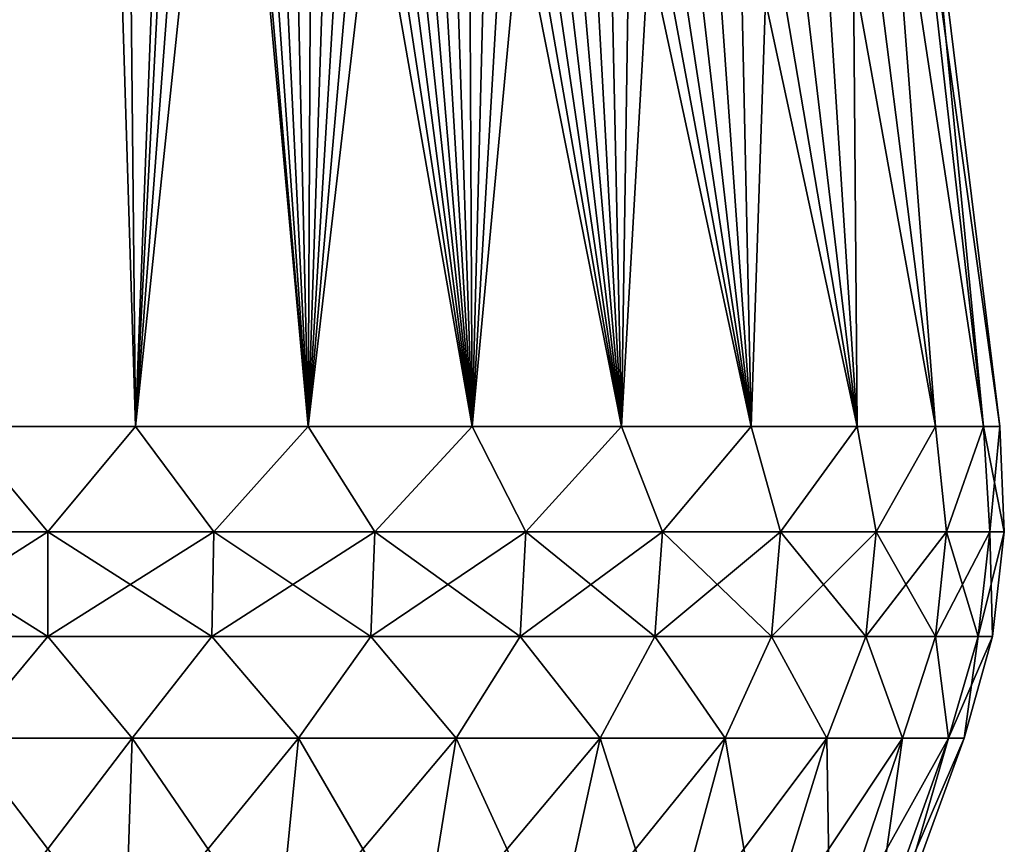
# Model space of a CAD drawing. Header units: millimetres. Extents: x -68 to 68, y -375 to 321.
# Tile 23 of 48: x -1 to 28, y 3 to 28. Entities that reach past the tile are written whole.
import ezdxf

# ---------------------------------------------------------------- set-up
doc = ezdxf.new("R2010")
doc.units = ezdxf.units.MM
doc.header["$LTSCALE"] = 33.374815
for name, color, linetype in [('13', 7, 'CONTINUOUS'), ('14', 7, 'CONTINUOUS'), ('15', 7, 'CONTINUOUS'), ('6', 7, 'CONTINUOUS'), ('7', 7, 'CONTINUOUS'), ('8', 7, 'CONTINUOUS')]:
    doc.layers.add(name, color=color, linetype=linetype)

msp = doc.modelspace()

# ---------------------------------------------------------------- linework, layer by layer
at = {"layer": '13', "color": 7, "linetype": 'CONTINUOUS', "true_color": 0xe0f2ff}
for points in [[(-2.309, 0, 24.893), (2.308, 0, 24.893), (-2.519, 6.332, 27.188), (-2.309, 0, 24.893)], [(-2.519, 6.332, 27.188), (2.308, 0, 24.893), (2.519, 6.332, 27.188), (-2.519, 6.332, 27.188)], [(2.308, 0, 24.893), (6.845, 0, 24.044), (2.519, 6.332, 27.188), (2.308, 0, 24.893)], [(2.519, 6.332, 27.188), (6.845, 0, 24.044), (7.472, 6.332, 26.262), (2.519, 6.332, 27.188)], [(6.845, 0, 24.044), (11.146, 0, 22.377), (7.472, 6.332, 26.262), (6.845, 0, 24.044)], [(7.472, 6.332, 26.262), (11.146, 0, 22.377), (12.171, 6.332, 24.442), (7.472, 6.332, 26.262)], [(11.146, 0, 22.377), (15.066, 0, 19.949), (12.171, 6.332, 24.442), (11.146, 0, 22.377)], [(12.171, 6.332, 24.442), (15.066, 0, 19.949), (16.455, 6.332, 21.79), (12.171, 6.332, 24.442)], [(15.066, 0, 19.949), (18.474, 0, 16.842), (16.455, 6.332, 21.79), (15.066, 0, 19.949)], [(16.455, 6.332, 21.79), (18.474, 0, 16.842), (20.178, 6.332, 18.395), (16.455, 6.332, 21.79)], [(18.474, 0, 16.842), (21.253, 0, 13.163), (20.178, 6.332, 18.395), (18.474, 0, 16.842)], [(20.178, 6.332, 18.395), (21.253, 0, 13.163), (23.215, 6.332, 14.374), (20.178, 6.332, 18.395)], [(21.253, 0, 13.163), (23.31, 0, 9.034), (23.215, 6.332, 14.374), (21.253, 0, 13.163)], [(23.215, 6.332, 14.374), (23.31, 0, 9.034), (25.461, 6.332, 9.864), (23.215, 6.332, 14.374)], [(23.31, 0, 9.034), (24.573, 0, 4.598), (25.461, 6.332, 9.864), (23.31, 0, 9.034)], [(24.573, 0, 4.598), (25, 0), (26.84, 6.332, 5.017), (24.573, 0, 4.598)], [(25.461, 6.332, 9.864), (24.573, 0, 4.598), (26.84, 6.332, 5.017), (25.461, 6.332, 9.864)], [(25, 0), (27.305, 6.332), (26.84, 6.332, 5.017), (25, 0)]]:
    msp.add_3dface(points, dxfattribs=at)
at = {"layer": '14', "color": 7, "linetype": 'CONTINUOUS', "true_color": 0xe0f2ff}
for points in [[(-4.949, 12.475, 28.066), (0, 12.475, 28.499), (-2.617, 15.61, 28.241), (-4.949, 12.475, 28.066)], [(-2.617, 15.61, 28.241), (0, 12.475, 28.499), (2.617, 15.61, 28.241), (-2.617, 15.61, 28.241)], [(0, 12.475, 28.499), (4.949, 12.475, 28.066), (2.617, 15.61, 28.241), (0, 12.475, 28.499)], [(2.617, 15.61, 28.241), (4.949, 12.475, 28.066), (7.762, 15.61, 27.279), (2.617, 15.61, 28.241)], [(4.949, 12.475, 28.066), (9.747, 12.475, 26.78), (7.762, 15.61, 27.279), (4.949, 12.475, 28.066)], [(7.762, 15.61, 27.279), (9.747, 12.475, 26.78), (12.642, 15.61, 25.388), (7.762, 15.61, 27.279)], [(9.747, 12.475, 26.78), (14.249, 12.475, 24.681), (12.642, 15.61, 25.388), (9.747, 12.475, 26.78)], [(12.642, 15.61, 25.388), (14.249, 12.475, 24.681), (17.092, 15.61, 22.633), (12.642, 15.61, 25.388)], [(14.249, 12.475, 24.681), (18.319, 12.475, 21.831), (17.092, 15.61, 22.633), (14.249, 12.475, 24.681)], [(17.092, 15.61, 22.633), (18.319, 12.475, 21.831), (20.96, 15.61, 19.107), (17.092, 15.61, 22.633)], [(18.319, 12.475, 21.831), (21.831, 12.475, 18.319), (20.96, 15.61, 19.107), (18.319, 12.475, 21.831)], [(20.96, 15.61, 19.107), (21.831, 12.475, 18.319), (24.114, 15.61, 14.931), (20.96, 15.61, 19.107)], [(21.831, 12.475, 18.319), (24.681, 12.475, 14.249), (24.114, 15.61, 14.931), (21.831, 12.475, 18.319)], [(24.114, 15.61, 14.931), (24.681, 12.475, 14.249), (26.447, 15.61, 10.245), (24.114, 15.61, 14.931)], [(24.681, 12.475, 14.249), (26.78, 12.475, 9.747), (26.447, 15.61, 10.245), (24.681, 12.475, 14.249)], [(26.447, 15.61, 10.245), (26.78, 12.475, 9.747), (27.879, 15.61, 5.211), (26.447, 15.61, 10.245)], [(26.78, 12.475, 9.747), (28.066, 12.475, 4.949), (27.879, 15.61, 5.211), (26.78, 12.475, 9.747)], [(28.499, 12.475), (28.362, 15.61), (27.879, 15.61, 5.211), (28.499, 12.475)], [(28.066, 12.475, 4.949), (28.499, 12.475), (27.879, 15.61, 5.211), (28.066, 12.475, 4.949)], [(0, 12.475, 28.499), (-4.949, 12.475, 28.066), (0, 9.353, 28.143), (0, 12.475, 28.499)], [(0, 9.353, 28.143), (-4.949, 12.475, 28.066), (-4.887, 9.353, 27.715), (0, 9.353, 28.143)], [(4.949, 12.475, 28.066), (0, 12.475, 28.499), (4.887, 9.353, 27.715), (4.949, 12.475, 28.066)], [(4.887, 9.353, 27.715), (0, 12.475, 28.499), (0, 9.353, 28.143), (4.887, 9.353, 27.715)], [(9.625, 9.353, 26.446), (4.949, 12.475, 28.066), (4.887, 9.353, 27.715), (9.625, 9.353, 26.446)], [(9.747, 12.475, 26.78), (4.949, 12.475, 28.066), (9.625, 9.353, 26.446), (9.747, 12.475, 26.78)], [(14.071, 9.353, 24.372), (9.747, 12.475, 26.78), (9.625, 9.353, 26.446), (14.071, 9.353, 24.372)], [(14.249, 12.475, 24.681), (9.747, 12.475, 26.78), (14.071, 9.353, 24.372), (14.249, 12.475, 24.681)], [(18.09, 9.353, 21.559), (14.249, 12.475, 24.681), (14.071, 9.353, 24.372), (18.09, 9.353, 21.559)], [(18.319, 12.475, 21.831), (14.249, 12.475, 24.681), (18.09, 9.353, 21.559), (18.319, 12.475, 21.831)], [(21.559, 9.353, 18.09), (18.319, 12.475, 21.831), (18.09, 9.353, 21.559), (21.559, 9.353, 18.09)], [(21.831, 12.475, 18.319), (18.319, 12.475, 21.831), (21.559, 9.353, 18.09), (21.831, 12.475, 18.319)], [(24.372, 9.353, 14.071), (21.831, 12.475, 18.319), (21.559, 9.353, 18.09), (24.372, 9.353, 14.071)], [(24.681, 12.475, 14.249), (21.831, 12.475, 18.319), (24.372, 9.353, 14.071), (24.681, 12.475, 14.249)], [(26.446, 9.353, 9.625), (24.681, 12.475, 14.249), (24.372, 9.353, 14.071), (26.446, 9.353, 9.625)], [(26.78, 12.475, 9.747), (24.681, 12.475, 14.249), (26.446, 9.353, 9.625), (26.78, 12.475, 9.747)], [(27.715, 9.353, 4.887), (26.78, 12.475, 9.747), (26.446, 9.353, 9.625), (27.715, 9.353, 4.887)], [(28.066, 12.475, 4.949), (26.78, 12.475, 9.747), (27.715, 9.353, 4.887), (28.066, 12.475, 4.949)], [(28.143, 9.353), (28.066, 12.475, 4.949), (27.715, 9.353, 4.887), (28.143, 9.353)], [(28.143, 9.353), (28.499, 12.475), (28.066, 12.475, 4.949), (28.143, 9.353)], [(-2.519, 6.332, 27.188), (0, 9.353, 28.143), (-4.887, 9.353, 27.715), (-2.519, 6.332, 27.188)], [(-2.519, 6.332, 27.188), (2.519, 6.332, 27.188), (0, 9.353, 28.143), (-2.519, 6.332, 27.188)], [(2.519, 6.332, 27.188), (4.887, 9.353, 27.715), (0, 9.353, 28.143), (2.519, 6.332, 27.188)], [(2.519, 6.332, 27.188), (7.472, 6.332, 26.262), (4.887, 9.353, 27.715), (2.519, 6.332, 27.188)], [(7.472, 6.332, 26.262), (9.625, 9.353, 26.446), (4.887, 9.353, 27.715), (7.472, 6.332, 26.262)], [(7.472, 6.332, 26.262), (12.171, 6.332, 24.442), (9.625, 9.353, 26.446), (7.472, 6.332, 26.262)], [(12.171, 6.332, 24.442), (14.071, 9.353, 24.372), (9.625, 9.353, 26.446), (12.171, 6.332, 24.442)], [(12.171, 6.332, 24.442), (16.455, 6.332, 21.79), (14.071, 9.353, 24.372), (12.171, 6.332, 24.442)], [(16.455, 6.332, 21.79), (18.09, 9.353, 21.559), (14.071, 9.353, 24.372), (16.455, 6.332, 21.79)], [(16.455, 6.332, 21.79), (20.178, 6.332, 18.395), (18.09, 9.353, 21.559), (16.455, 6.332, 21.79)], [(20.178, 6.332, 18.395), (21.559, 9.353, 18.09), (18.09, 9.353, 21.559), (20.178, 6.332, 18.395)], [(20.178, 6.332, 18.395), (23.215, 6.332, 14.374), (21.559, 9.353, 18.09), (20.178, 6.332, 18.395)], [(23.215, 6.332, 14.374), (24.372, 9.353, 14.071), (21.559, 9.353, 18.09), (23.215, 6.332, 14.374)], [(23.215, 6.332, 14.374), (25.461, 6.332, 9.864), (24.372, 9.353, 14.071), (23.215, 6.332, 14.374)], [(25.461, 6.332, 9.864), (26.446, 9.353, 9.625), (24.372, 9.353, 14.071), (25.461, 6.332, 9.864)], [(25.461, 6.332, 9.864), (26.84, 6.332, 5.017), (26.446, 9.353, 9.625), (25.461, 6.332, 9.864)], [(26.84, 6.332, 5.017), (27.715, 9.353, 4.887), (26.446, 9.353, 9.625), (26.84, 6.332, 5.017)], [(26.84, 6.332, 5.017), (27.305, 6.332), (27.715, 9.353, 4.887), (26.84, 6.332, 5.017)], [(27.305, 6.332), (28.143, 9.353), (27.715, 9.353, 4.887), (27.305, 6.332)]]:
    msp.add_3dface(points, dxfattribs=at)
at = {"layer": '15', "color": 7, "linetype": 'CONTINUOUS', "true_color": 0xe0f2ff}
for points in [[(-2.617, 15.61, 28.241), (2.617, 15.61, 28.241), (0, 100, 18), (-2.617, 15.61, 28.241)], [(-1.764, 100, 17.913), (-2.617, 15.61, 28.241), (0, 100, 18), (-1.764, 100, 17.913)], [(0, 100, 18), (2.617, 15.61, 28.241), (1.764, 100, 17.913), (0, 100, 18)], [(1.764, 100, 17.913), (2.617, 15.61, 28.241), (4.121, 55.453, 23.105), (1.764, 100, 17.913)], [(2.617, 15.61, 28.241), (7.762, 15.61, 27.279), (4.121, 55.453, 23.105), (2.617, 15.61, 28.241)], [(4.121, 55.453, 23.105), (7.762, 15.61, 27.279), (4.554, 52.903, 23.343), (4.121, 55.453, 23.105)], [(4.554, 52.903, 23.343), (7.762, 15.61, 27.279), (5.28, 50.803, 23.454), (4.554, 52.903, 23.343)], [(5.28, 50.803, 23.454), (7.762, 15.61, 27.279), (6.134, 49.087, 23.463), (5.28, 50.803, 23.454)], [(6.134, 49.087, 23.463), (7.762, 15.61, 27.279), (7.028, 47.664, 23.393), (6.134, 49.087, 23.463)], [(7.762, 15.61, 27.279), (12.642, 15.61, 25.388), (7.028, 47.664, 23.393), (7.762, 15.61, 27.279)], [(7.028, 47.664, 23.393), (12.642, 15.61, 25.388), (7.909, 46.48, 23.264), (7.028, 47.664, 23.393)], [(7.909, 46.48, 23.264), (12.642, 15.61, 25.388), (8.738, 45.496, 23.094), (7.909, 46.48, 23.264)], [(8.738, 45.496, 23.094), (12.642, 15.61, 25.388), (9.507, 44.669, 22.899), (8.738, 45.496, 23.094)], [(9.507, 44.669, 22.899), (12.642, 15.61, 25.388), (10.242, 43.938, 22.678), (9.507, 44.669, 22.899)], [(10.242, 43.938, 22.678), (12.642, 15.61, 25.388), (10.986, 43.25, 22.421), (10.242, 43.938, 22.678)], [(10.986, 43.25, 22.421), (12.642, 15.61, 25.388), (11.749, 42.587, 22.123), (10.986, 43.25, 22.421)], [(12.642, 15.61, 25.388), (17.092, 15.61, 22.633), (11.749, 42.587, 22.123), (12.642, 15.61, 25.388)], [(11.749, 42.587, 22.123), (17.092, 15.61, 22.633), (12.52, 41.956, 21.785), (11.749, 42.587, 22.123)], [(12.52, 41.956, 21.785), (17.092, 15.61, 22.633), (13.303, 41.35, 21.404), (12.52, 41.956, 21.785)], [(13.303, 41.35, 21.404), (17.092, 15.61, 22.633), (14.115, 40.755, 20.966), (13.303, 41.35, 21.404)], [(14.115, 40.755, 20.966), (17.092, 15.61, 22.633), (14.946, 40.176, 20.47), (14.115, 40.755, 20.966)], [(14.946, 40.176, 20.47), (17.092, 15.61, 22.633), (15.771, 39.626, 19.927), (14.946, 40.176, 20.47)], [(17.092, 15.61, 22.633), (20.96, 15.61, 19.107), (15.771, 39.626, 19.927), (17.092, 15.61, 22.633)], [(15.771, 39.626, 19.927), (20.96, 15.61, 19.107), (16.591, 39.104, 19.335), (15.771, 39.626, 19.927)], [(16.591, 39.104, 19.335), (20.96, 15.61, 19.107), (17.446, 38.582, 18.655), (16.591, 39.104, 19.335)], [(17.446, 38.582, 18.655), (20.96, 15.61, 19.107), (18.379, 38.038, 17.832), (17.446, 38.582, 18.655)], [(18.379, 38.038, 17.832), (20.96, 15.61, 19.107), (19.405, 37.465, 16.817), (18.379, 38.038, 17.832)], [(20.96, 15.61, 19.107), (24.114, 15.61, 14.931), (19.405, 37.465, 16.817), (20.96, 15.61, 19.107)], [(19.405, 37.465, 16.817), (24.114, 15.61, 14.931), (20.505, 36.879, 15.577), (19.405, 37.465, 16.817)], [(20.505, 36.879, 15.577), (24.114, 15.61, 14.931), (21.651, 36.295, 14.071), (20.505, 36.879, 15.577)], [(21.651, 36.295, 14.071), (24.114, 15.61, 14.931), (22.818, 35.727, 12.236), (21.651, 36.295, 14.071)], [(24.114, 15.61, 14.931), (26.447, 15.61, 10.245), (22.818, 35.727, 12.236), (24.114, 15.61, 14.931)], [(22.818, 35.727, 12.236), (26.447, 15.61, 10.245), (23.955, 35.196, 9.996), (22.818, 35.727, 12.236)], [(23.955, 35.196, 9.996), (26.447, 15.61, 10.245), (24.98, 34.736, 7.258), (23.955, 35.196, 9.996)], [(26.447, 15.61, 10.245), (27.879, 15.61, 5.211), (24.98, 34.736, 7.258), (26.447, 15.61, 10.245)], [(24.98, 34.736, 7.258), (27.879, 15.61, 5.211), (25.757, 34.399, 3.926), (24.98, 34.736, 7.258)], [(28.362, 15.61), (26.071, 34.266), (25.757, 34.399, 3.926), (28.362, 15.61)], [(27.879, 15.61, 5.211), (28.362, 15.61), (25.757, 34.399, 3.926), (27.879, 15.61, 5.211)]]:
    msp.add_3dface(points, dxfattribs=at)
at = {"layer": '6', "color": 7, "linetype": 'CONTINUOUS', "true_color": 0xe0f2ff}
for points in [[(2.519, 6.332, -27.188), (-2.309, 0, -24.893), (-2.519, 6.332, -27.188), (2.519, 6.332, -27.188)], [(2.309, 0, -24.893), (-2.309, 0, -24.893), (2.519, 6.332, -27.188), (2.309, 0, -24.893)], [(6.845, 0, -24.044), (2.309, 0, -24.893), (7.472, 6.332, -26.262), (6.845, 0, -24.044)], [(7.472, 6.332, -26.262), (2.309, 0, -24.893), (2.519, 6.332, -27.188), (7.472, 6.332, -26.262)], [(11.147, 0, -22.377), (6.845, 0, -24.044), (12.171, 6.332, -24.442), (11.147, 0, -22.377)], [(12.171, 6.332, -24.442), (6.845, 0, -24.044), (7.472, 6.332, -26.262), (12.171, 6.332, -24.442)], [(15.067, 0, -19.948), (11.147, 0, -22.377), (16.455, 6.332, -21.79), (15.067, 0, -19.948)], [(16.455, 6.332, -21.79), (11.147, 0, -22.377), (12.171, 6.332, -24.442), (16.455, 6.332, -21.79)], [(18.475, 0, -16.841), (15.067, 0, -19.948), (20.178, 6.332, -18.395), (18.475, 0, -16.841)], [(20.178, 6.332, -18.395), (15.067, 0, -19.948), (16.455, 6.332, -21.79), (20.178, 6.332, -18.395)], [(21.254, 0, -13.162), (18.475, 0, -16.841), (23.215, 6.332, -14.374), (21.254, 0, -13.162)], [(23.215, 6.332, -14.374), (18.475, 0, -16.841), (20.178, 6.332, -18.395), (23.215, 6.332, -14.374)], [(23.31, 0, -9.034), (21.254, 0, -13.162), (25.461, 6.332, -9.864), (23.31, 0, -9.034)], [(25.461, 6.332, -9.864), (21.254, 0, -13.162), (23.215, 6.332, -14.374), (25.461, 6.332, -9.864)], [(24.574, 0, -4.598), (23.31, 0, -9.034), (26.84, 6.332, -5.017), (24.574, 0, -4.598)], [(26.84, 6.332, -5.017), (23.31, 0, -9.034), (25.461, 6.332, -9.864), (26.84, 6.332, -5.017)], [(25, 0), (24.574, 0, -4.598), (27.305, 6.332), (25, 0)], [(27.305, 6.332), (24.574, 0, -4.598), (26.84, 6.332, -5.017), (27.305, 6.332)]]:
    msp.add_3dface(points, dxfattribs=at)
at = {"layer": '7', "color": 7, "linetype": 'CONTINUOUS', "true_color": 0xe0f2ff}
for points in [[(-4.949, 12.475, -28.066), (-2.617, 15.61, -28.241), (0, 12.475, -28.499), (-4.949, 12.475, -28.066)], [(-2.617, 15.61, -28.241), (2.617, 15.61, -28.241), (0, 12.475, -28.499), (-2.617, 15.61, -28.241)], [(0, 12.475, -28.499), (2.617, 15.61, -28.241), (4.949, 12.475, -28.066), (0, 12.475, -28.499)], [(2.617, 15.61, -28.241), (7.762, 15.61, -27.279), (4.949, 12.475, -28.066), (2.617, 15.61, -28.241)], [(4.949, 12.475, -28.066), (7.762, 15.61, -27.279), (9.747, 12.475, -26.78), (4.949, 12.475, -28.066)], [(7.762, 15.61, -27.279), (12.642, 15.61, -25.388), (9.747, 12.475, -26.78), (7.762, 15.61, -27.279)], [(9.747, 12.475, -26.78), (12.642, 15.61, -25.388), (14.249, 12.475, -24.681), (9.747, 12.475, -26.78)], [(12.642, 15.61, -25.388), (17.092, 15.61, -22.633), (14.249, 12.475, -24.681), (12.642, 15.61, -25.388)], [(14.249, 12.475, -24.681), (17.092, 15.61, -22.633), (18.319, 12.475, -21.831), (14.249, 12.475, -24.681)], [(17.092, 15.61, -22.633), (20.96, 15.61, -19.107), (18.319, 12.475, -21.831), (17.092, 15.61, -22.633)], [(18.319, 12.475, -21.831), (20.96, 15.61, -19.107), (21.831, 12.475, -18.319), (18.319, 12.475, -21.831)], [(20.96, 15.61, -19.107), (24.114, 15.61, -14.931), (21.831, 12.475, -18.319), (20.96, 15.61, -19.107)], [(21.831, 12.475, -18.319), (24.114, 15.61, -14.931), (24.681, 12.475, -14.249), (21.831, 12.475, -18.319)], [(24.114, 15.61, -14.931), (26.447, 15.61, -10.245), (24.681, 12.475, -14.249), (24.114, 15.61, -14.931)], [(24.681, 12.475, -14.249), (26.447, 15.61, -10.245), (26.78, 12.475, -9.747), (24.681, 12.475, -14.249)], [(26.447, 15.61, -10.245), (27.879, 15.61, -5.211), (26.78, 12.475, -9.747), (26.447, 15.61, -10.245)], [(26.78, 12.475, -9.747), (27.879, 15.61, -5.211), (28.066, 12.475, -4.949), (26.78, 12.475, -9.747)], [(27.879, 15.61, -5.211), (28.362, 15.61), (28.066, 12.475, -4.949), (27.879, 15.61, -5.211)], [(28.066, 12.475, -4.949), (28.362, 15.61), (28.499, 12.475), (28.066, 12.475, -4.949)], [(-4.949, 12.475, -28.066), (0, 12.475, -28.499), (-4.887, 9.353, -27.715), (-4.949, 12.475, -28.066)], [(-4.887, 9.353, -27.715), (0, 12.475, -28.499), (0, 9.353, -28.143), (-4.887, 9.353, -27.715)], [(0, 12.475, -28.499), (4.949, 12.475, -28.066), (0, 9.353, -28.143), (0, 12.475, -28.499)], [(0, 9.353, -28.143), (4.949, 12.475, -28.066), (4.887, 9.353, -27.715), (0, 9.353, -28.143)], [(4.949, 12.475, -28.066), (9.747, 12.475, -26.78), (4.887, 9.353, -27.715), (4.949, 12.475, -28.066)], [(4.887, 9.353, -27.715), (9.747, 12.475, -26.78), (9.625, 9.353, -26.446), (4.887, 9.353, -27.715)], [(9.747, 12.475, -26.78), (14.249, 12.475, -24.681), (9.625, 9.353, -26.446), (9.747, 12.475, -26.78)], [(9.625, 9.353, -26.446), (14.249, 12.475, -24.681), (14.071, 9.353, -24.372), (9.625, 9.353, -26.446)], [(14.249, 12.475, -24.681), (18.319, 12.475, -21.831), (14.071, 9.353, -24.372), (14.249, 12.475, -24.681)], [(14.071, 9.353, -24.372), (18.319, 12.475, -21.831), (18.09, 9.353, -21.559), (14.071, 9.353, -24.372)], [(18.319, 12.475, -21.831), (21.831, 12.475, -18.319), (18.09, 9.353, -21.559), (18.319, 12.475, -21.831)], [(18.09, 9.353, -21.559), (21.831, 12.475, -18.319), (21.559, 9.353, -18.09), (18.09, 9.353, -21.559)], [(21.831, 12.475, -18.319), (24.681, 12.475, -14.249), (21.559, 9.353, -18.09), (21.831, 12.475, -18.319)], [(21.559, 9.353, -18.09), (24.681, 12.475, -14.249), (24.372, 9.353, -14.071), (21.559, 9.353, -18.09)], [(24.681, 12.475, -14.249), (26.78, 12.475, -9.747), (24.372, 9.353, -14.071), (24.681, 12.475, -14.249)], [(24.372, 9.353, -14.071), (26.78, 12.475, -9.747), (26.446, 9.353, -9.625), (24.372, 9.353, -14.071)], [(26.78, 12.475, -9.747), (28.066, 12.475, -4.949), (26.446, 9.353, -9.625), (26.78, 12.475, -9.747)], [(26.446, 9.353, -9.625), (28.066, 12.475, -4.949), (27.715, 9.353, -4.887), (26.446, 9.353, -9.625)], [(28.066, 12.475, -4.949), (28.499, 12.475), (27.715, 9.353, -4.887), (28.066, 12.475, -4.949)], [(28.499, 12.475), (28.143, 9.353), (27.715, 9.353, -4.887), (28.499, 12.475)], [(-2.519, 6.332, -27.188), (-4.887, 9.353, -27.715), (0, 9.353, -28.143), (-2.519, 6.332, -27.188)], [(2.519, 6.332, -27.188), (-2.519, 6.332, -27.188), (0, 9.353, -28.143), (2.519, 6.332, -27.188)], [(2.519, 6.332, -27.188), (0, 9.353, -28.143), (4.887, 9.353, -27.715), (2.519, 6.332, -27.188)], [(7.472, 6.332, -26.262), (2.519, 6.332, -27.188), (4.887, 9.353, -27.715), (7.472, 6.332, -26.262)], [(7.472, 6.332, -26.262), (4.887, 9.353, -27.715), (9.625, 9.353, -26.446), (7.472, 6.332, -26.262)], [(12.171, 6.332, -24.442), (7.472, 6.332, -26.262), (9.625, 9.353, -26.446), (12.171, 6.332, -24.442)], [(12.171, 6.332, -24.442), (9.625, 9.353, -26.446), (14.071, 9.353, -24.372), (12.171, 6.332, -24.442)], [(16.455, 6.332, -21.79), (12.171, 6.332, -24.442), (14.071, 9.353, -24.372), (16.455, 6.332, -21.79)], [(16.455, 6.332, -21.79), (14.071, 9.353, -24.372), (18.09, 9.353, -21.559), (16.455, 6.332, -21.79)], [(20.178, 6.332, -18.395), (16.455, 6.332, -21.79), (18.09, 9.353, -21.559), (20.178, 6.332, -18.395)], [(20.178, 6.332, -18.395), (18.09, 9.353, -21.559), (21.559, 9.353, -18.09), (20.178, 6.332, -18.395)], [(23.215, 6.332, -14.374), (20.178, 6.332, -18.395), (21.559, 9.353, -18.09), (23.215, 6.332, -14.374)], [(23.215, 6.332, -14.374), (21.559, 9.353, -18.09), (24.372, 9.353, -14.071), (23.215, 6.332, -14.374)], [(25.461, 6.332, -9.864), (23.215, 6.332, -14.374), (24.372, 9.353, -14.071), (25.461, 6.332, -9.864)], [(25.461, 6.332, -9.864), (24.372, 9.353, -14.071), (26.446, 9.353, -9.625), (25.461, 6.332, -9.864)], [(26.84, 6.332, -5.017), (25.461, 6.332, -9.864), (26.446, 9.353, -9.625), (26.84, 6.332, -5.017)], [(26.84, 6.332, -5.017), (26.446, 9.353, -9.625), (27.715, 9.353, -4.887), (26.84, 6.332, -5.017)], [(27.305, 6.332), (26.84, 6.332, -5.017), (28.143, 9.353), (27.305, 6.332)], [(28.143, 9.353), (26.84, 6.332, -5.017), (27.715, 9.353, -4.887), (28.143, 9.353)]]:
    msp.add_3dface(points, dxfattribs=at)
at = {"layer": '8', "color": 7, "linetype": 'CONTINUOUS', "true_color": 0xe0f2ff}
for points in [[(2.617, 15.61, -28.241), (-2.617, 15.61, -28.241), (0, 100, -18), (2.617, 15.61, -28.241)], [(0, 100, -18), (-2.617, 15.61, -28.241), (-1.764, 100, -17.913), (0, 100, -18)], [(1.764, 100, -17.913), (2.617, 15.61, -28.241), (0, 100, -18), (1.764, 100, -17.913)], [(2.617, 15.61, -28.241), (1.764, 100, -17.913), (4.121, 55.453, -23.105), (2.617, 15.61, -28.241)], [(4.554, 52.903, -23.343), (2.617, 15.61, -28.241), (4.121, 55.453, -23.105), (4.554, 52.903, -23.343)], [(5.28, 50.803, -23.454), (2.617, 15.61, -28.241), (4.554, 52.903, -23.343), (5.28, 50.803, -23.454)], [(6.134, 49.087, -23.463), (2.617, 15.61, -28.241), (5.28, 50.803, -23.454), (6.134, 49.087, -23.463)], [(7.762, 15.61, -27.279), (2.617, 15.61, -28.241), (6.134, 49.087, -23.463), (7.762, 15.61, -27.279)], [(7.028, 47.664, -23.393), (7.762, 15.61, -27.279), (6.134, 49.087, -23.463), (7.028, 47.664, -23.393)], [(7.909, 46.48, -23.264), (7.762, 15.61, -27.279), (7.028, 47.664, -23.393), (7.909, 46.48, -23.264)], [(8.738, 45.496, -23.094), (7.762, 15.61, -27.279), (7.909, 46.48, -23.264), (8.738, 45.496, -23.094)], [(9.507, 44.669, -22.899), (7.762, 15.61, -27.279), (8.738, 45.496, -23.094), (9.507, 44.669, -22.899)], [(10.242, 43.938, -22.678), (7.762, 15.61, -27.279), (9.507, 44.669, -22.899), (10.242, 43.938, -22.678)], [(10.986, 43.25, -22.421), (7.762, 15.61, -27.279), (10.242, 43.938, -22.678), (10.986, 43.25, -22.421)], [(12.642, 15.61, -25.388), (7.762, 15.61, -27.279), (10.986, 43.25, -22.421), (12.642, 15.61, -25.388)], [(11.749, 42.587, -22.123), (12.642, 15.61, -25.388), (10.986, 43.25, -22.421), (11.749, 42.587, -22.123)], [(12.52, 41.956, -21.785), (12.642, 15.61, -25.388), (11.749, 42.587, -22.123), (12.52, 41.956, -21.785)], [(13.303, 41.35, -21.404), (12.642, 15.61, -25.388), (12.52, 41.956, -21.785), (13.303, 41.35, -21.404)], [(14.115, 40.755, -20.966), (12.642, 15.61, -25.388), (13.303, 41.35, -21.404), (14.115, 40.755, -20.966)], [(14.946, 40.176, -20.47), (12.642, 15.61, -25.388), (14.115, 40.755, -20.966), (14.946, 40.176, -20.47)], [(17.092, 15.61, -22.633), (12.642, 15.61, -25.388), (14.946, 40.176, -20.47), (17.092, 15.61, -22.633)], [(15.771, 39.626, -19.927), (17.092, 15.61, -22.633), (14.946, 40.176, -20.47), (15.771, 39.626, -19.927)], [(16.591, 39.104, -19.335), (17.092, 15.61, -22.633), (15.771, 39.626, -19.927), (16.591, 39.104, -19.335)], [(17.446, 38.582, -18.655), (17.092, 15.61, -22.633), (16.591, 39.104, -19.335), (17.446, 38.582, -18.655)], [(18.379, 38.038, -17.832), (17.092, 15.61, -22.633), (17.446, 38.582, -18.655), (18.379, 38.038, -17.832)], [(20.96, 15.61, -19.107), (17.092, 15.61, -22.633), (18.379, 38.038, -17.832), (20.96, 15.61, -19.107)], [(19.405, 37.465, -16.817), (20.96, 15.61, -19.107), (18.379, 38.038, -17.832), (19.405, 37.465, -16.817)], [(20.505, 36.879, -15.577), (20.96, 15.61, -19.107), (19.405, 37.465, -16.817), (20.505, 36.879, -15.577)], [(21.651, 36.295, -14.071), (20.96, 15.61, -19.107), (20.505, 36.879, -15.577), (21.651, 36.295, -14.071)], [(24.114, 15.61, -14.931), (20.96, 15.61, -19.107), (21.651, 36.295, -14.071), (24.114, 15.61, -14.931)], [(22.818, 35.727, -12.236), (24.114, 15.61, -14.931), (21.651, 36.295, -14.071), (22.818, 35.727, -12.236)], [(23.955, 35.196, -9.996), (24.114, 15.61, -14.931), (22.818, 35.727, -12.236), (23.955, 35.196, -9.996)], [(26.447, 15.61, -10.245), (24.114, 15.61, -14.931), (23.955, 35.196, -9.996), (26.447, 15.61, -10.245)], [(24.98, 34.736, -7.258), (26.447, 15.61, -10.245), (23.955, 35.196, -9.996), (24.98, 34.736, -7.258)], [(27.879, 15.61, -5.211), (26.447, 15.61, -10.245), (24.98, 34.736, -7.258), (27.879, 15.61, -5.211)], [(25.757, 34.399, -3.926), (27.879, 15.61, -5.211), (24.98, 34.736, -7.258), (25.757, 34.399, -3.926)], [(26.071, 34.266), (27.879, 15.61, -5.211), (25.757, 34.399, -3.926), (26.071, 34.266)], [(28.362, 15.61), (27.879, 15.61, -5.211), (26.071, 34.266), (28.362, 15.61)]]:
    msp.add_3dface(points, dxfattribs=at)

doc.saveas('drawing.dxf')
